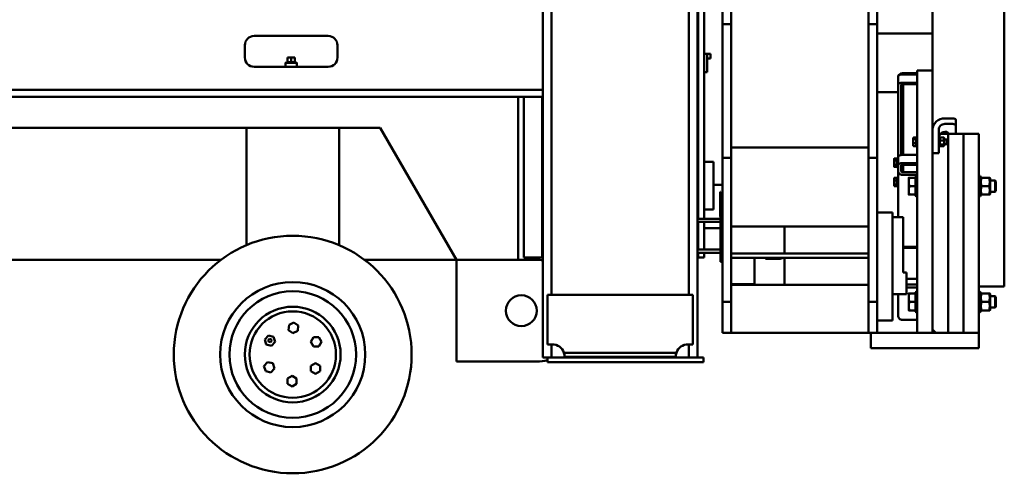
# Model space of a CAD drawing. Header units: millimetres. Extents: x -428974 to 63075, y -12164 to 49045.
# Tile 19 of 131: x 7159 to 10346, y 12904 to 14374. Entities that reach past the tile are written whole.
import ezdxf

# ---------------------------------------------------------------- set-up
doc = ezdxf.new("R2010")
doc.units = ezdxf.units.MM
doc.header["$LTSCALE"] = 75
doc.layers.add('Visible (ISO)', color=7, linetype='Continuous', lineweight=50)

msp = doc.modelspace()

# ---------------------------------------------------------------- linework, layer by layer
at = {"layer": 'Visible (ISO)'}
for p, q in [((10345.9462, 20008.7082), (10345.9462, 13508.7082)), ((9905.9462, 14359.253), (9905.9462, 19859.253)), ((9933.9462, 14359.253), (9933.9462, 19859.253)), ((10113.9462, 19748.1689), (10113.9462, 14209.253)), ((9433.9462, 14359.253), (9433.9462, 18068.5791)), ((9461.9462, 14359.253), (9461.9462, 18033.5791)), ((8852.4304, 17178.5791), (8852.4304, 13278.5791)), ((8880.4304, 17178.5791), (8880.4304, 13481.5791)), ((9324.4304, 17178.5791), (9324.4304, 13481.5791)), ((9352.4304, 17178.5791), (9352.4304, 13278.5791)), ((9354.4304, 14523.5791), (9354.4304, 13728.5791)), ((9374.4304, 14523.5791), (9374.4304, 13728.5791)), ((9433.9462, 13926.2403), (9433.9462, 14359.253)), ((9433.9462, 14359.253), (9461.9462, 14359.253)), ((9461.9462, 14359.253), (9461.9462, 13926.2403)), ((9905.9462, 14359.253), (9933.9462, 14359.253)), ((9905.9462, 13926.2403), (9905.9462, 14359.253)), ((9933.9462, 14359.253), (9933.9462, 13926.2403)), ((8157.4304, 14321.0791), (7917.4304, 14321.0791)), ((10113.9462, 14329.253), (9933.9462, 14329.253)), ((7887.4304, 14291.0791), (7887.4304, 14251.0791)), ((8187.4304, 14251.0791), (8187.4304, 14291.0791)), ((8025.4304, 14251.0791), (8025.4304, 14236.0791)), ((8025.4304, 14251.0791), (8037.4304, 14251.0791)), ((8037.4304, 14251.0791), (8037.4304, 14236.0791)), ((8037.4304, 14251.0791), (8049.4304, 14251.0791)), ((8049.4304, 14251.0791), (8049.4304, 14236.0791)), ((9352.4304, 14263.5791), (9354.4304, 14263.5791)), ((9352.4304, 14248.5791), (9354.4304, 14248.5791)), ((9384.4304, 14263.5791), (9374.4304, 14263.5791)), ((9384.4304, 14253.5791), (9384.4304, 14263.5791)), ((9384.4304, 14263.5791), (9392.4304, 14263.5791)), ((9384.4304, 14253.5791), (9384.4304, 14213.5791)), ((9384.4304, 14248.5791), (9392.4304, 14248.5791)), ((9394.4304, 14263.5791), (9392.4304, 14263.5791)), ((9394.4304, 14248.5791), (9392.4304, 14248.5791)), ((9394.4304, 14263.5791), (9394.4304, 14248.5791)), ((7917.4304, 14221.0791), (8157.4304, 14221.0791)), ((8021.9304, 14236.0791), (8019.4304, 14233.5791)), ((8055.4304, 14233.5791), (8019.4304, 14233.5791)), ((8019.4304, 14221.0791), (8019.4304, 14233.5791)), ((8052.9304, 14236.0791), (8021.9304, 14236.0791)), ((8052.9304, 14236.0791), (8055.4304, 14233.5791)), ((8055.4304, 14221.0791), (8055.4304, 14233.5791)), ((9384.4304, 14203.5791), (9374.4304, 14203.5791)), ((9384.4304, 14203.5791), (9384.4304, 14213.5791)), ((10001.9462, 14189.4922), (10001.9462, 14162.6454)), ((10015.9462, 14200.2768), (10063.9462, 14200.2768)), ((10015.9462, 14196.4922), (10063.9462, 14196.4922)), ((10063.9462, 14189.253), (10063.9462, 14209.253)), ((10113.9462, 14209.253), (10063.9462, 14209.253)), ((10063.9462, 14189.253), (10063.9462, 13359.253)), ((10113.9462, 14209.253), (10113.9462, 14189.253)), ((10113.9462, 14189.253), (10113.9462, 13359.253)), ((10001.9462, 14162.6454), (10001.9462, 13928.8186)), ((10011.9462, 13935.5268), (10011.9462, 14162.6454)), ((10063.9462, 14169.6454), (10015.9462, 14169.6454)), ((10063.9462, 14164.6454), (10015.9462, 14164.6454)), ((10018.9462, 14160.7342), (10018.9462, 14164.3945)), ((10018.9462, 13935.8186), (10018.9462, 14160.7342)), ((2802.4304, 14123.5791), (8772.4304, 14123.5791)), ((6362.4304, 14146.0791), (8852.4304, 14146.0791)), ((8772.4304, 14123.5791), (8772.4304, 13595.5791)), ((8772.4304, 14123.5791), (8852.4304, 14123.5791)), ((8790.4304, 14123.5791), (8790.4304, 13603.5791)), ((8850.4276, 14123.5791), (8850.4276, 13603.5791)), ((8852.4304, 14146.0791), (8852.4304, 14123.5791)), ((10001.9462, 14139.253), (9933.9462, 14139.253)), ((10153.9462, 14054.0188), (10178.9462, 14054.0188)), ((10178.9462, 14035.8927), (10153.9462, 14035.8927)), ((10188.9462, 14031.6665), (10188.9462, 14049.7926)), ((10188.9462, 14031.6665), (10188.9462, 14003.5385)), ((8325.3245, 14023.5791), (3249.5363, 14023.5791)), ((7892.4304, 13643.5791), (7892.4304, 14023.5791)), ((8192.4304, 13643.5791), (8192.4304, 14023.5791)), ((8572.4304, 13595.5791), (8325.3245, 14023.5791)), ((10060.9462, 13992.1487), (10061.6962, 13992.8987)), ((10061.6962, 13992.8987), (10061.6962, 13962.8987)), ((10061.6962, 13992.8987), (10063.9462, 13992.8987)), ((10133.9462, 13972.4511), (10133.9462, 14017.7665)), ((10136.1962, 13992.8987), (10133.9462, 13992.8987)), ((10136.1962, 13962.8987), (10136.1962, 13992.8987)), ((10136.9462, 13992.1487), (10136.1962, 13992.8987)), ((10138.1597, 14003.5385), (10163.9462, 14003.5385)), ((10163.9462, 14003.5385), (10163.9462, 13988.5385)), ((10163.9462, 13988.5385), (10163.9462, 14003.5385)), ((10163.9462, 14003.5385), (10213.9462, 14003.5385)), ((10213.9462, 14003.5385), (10213.9462, 13988.5385)), ((10213.9462, 13988.5385), (10213.9462, 14003.5385)), ((10213.9462, 14003.5385), (10263.9462, 14003.5385)), ((10263.9462, 14003.5385), (10263.9462, 13988.5385)), ((10050.9461, 13989.8987), (10051.3955, 13990.6771)), ((10050.9461, 13989.8987), (10050.9461, 13989.1677)), ((10050.9461, 13989.1677), (10050.9461, 13979.9616)), ((10050.9461, 13979.9616), (10050.9461, 13968.6925)), ((10050.9461, 13968.6925), (10050.9461, 13965.8987)), ((10050.9461, 13965.8987), (10051.3955, 13965.1203)), ((10060.1461, 13991.5489), (10052.0179, 13991.5489)), ((10060.1461, 13986.7866), (10052.0179, 13986.7866)), ((10060.1461, 13973.1365), (10052.0179, 13973.1365)), ((10060.1461, 13964.2486), (10052.0179, 13964.2486)), ((10060.1461, 13991.5489), (10060.1461, 13986.7866)), ((10060.1461, 13989.1437), (10060.9462, 13989.1437)), ((10060.1461, 13986.7866), (10060.1461, 13973.1365)), ((10060.1461, 13973.1365), (10060.1461, 13964.2486)), ((10060.1461, 13966.6537), (10060.9462, 13966.6537)), ((10060.9462, 13963.6487), (10060.9462, 13992.1487)), ((10060.9462, 13963.6487), (10061.6962, 13962.8987)), ((10061.6962, 13962.8987), (10063.9462, 13962.8987)), ((10133.9462, 13972.4511), (10133.9462, 13959.1619)), ((10136.1962, 13962.8987), (10133.9462, 13962.8987)), ((10136.9462, 13963.6487), (10136.1962, 13962.8987)), ((10136.9462, 13992.1487), (10136.9462, 13963.6487)), ((10136.9462, 13989.1487), (10137.8235, 13990.6683)), ((10136.9462, 13966.6487), (10137.8235, 13965.1292)), ((10138.451, 13991.5443), (10150.2414, 13991.5443)), ((10138.451, 13982.6363), (10150.2414, 13982.6363)), ((10138.451, 13968.9907), (10150.2414, 13968.9907)), ((10138.451, 13964.2531), (10150.2414, 13964.2531)), ((10151.7462, 13989.1487), (10150.8689, 13990.6683)), ((10151.7462, 13966.6487), (10150.8689, 13965.1292)), ((10151.7462, 13966.6487), (10151.7462, 13989.1487)), ((10151.7462, 13985.8987), (10159.7192, 13985.8987)), ((10151.7462, 13969.8987), (10159.7192, 13969.8987)), ((10159.7192, 13969.8987), (10159.7192, 13985.8987)), ((10160.9462, 13984.6718), (10159.7192, 13985.8987)), ((10160.9462, 13971.1256), (10159.7192, 13969.8987)), ((10160.9462, 13984.6718), (10160.9462, 13971.1256)), ((10163.9462, 13988.5385), (10163.9462, 13359.253)), ((10163.9462, 13359.253), (10163.9462, 13988.5385)), ((10213.9462, 13988.5385), (10213.9462, 13359.253)), ((10213.9462, 13359.253), (10213.9462, 13988.5385)), ((10263.9462, 13988.5385), (10263.9462, 13359.253)), ((9905.9462, 13959.253), (9461.9462, 13959.253)), ((10001.9462, 13928.8186), (10001.9462, 13901.9718)), ((10015.9462, 13958.1166), (10018.9462, 13958.1166)), ((10015.9462, 13935.8186), (10063.9462, 13935.8186)), ((10133.9462, 13941.3202), (10113.9462, 13941.3202)), ((10133.9462, 13959.1619), (10133.9462, 13942.2571)), ((10133.9462, 13942.2571), (10133.9462, 13941.3202)), ((9404.4304, 13913.5791), (9374.4304, 13913.5791)), ((9404.4304, 13903.5791), (9404.4304, 13913.5791)), ((9404.4304, 13903.5791), (9404.4304, 13768.5791)), ((9433.9462, 13459.253), (9433.9462, 13926.2403)), ((9461.9462, 13926.2403), (9433.9462, 13926.2403)), ((9461.9462, 13459.253), (9461.9462, 13926.2403)), ((9933.9462, 13926.2403), (9905.9462, 13926.2403)), ((9905.9462, 13459.253), (9905.9462, 13926.2403)), ((9933.9462, 13459.253), (9933.9462, 13926.2403)), ((9988.9461, 13922.3188), (9989.9509, 13924.0593)), ((9988.9461, 13922.3188), (9988.9461, 13920.6211)), ((9988.9461, 13920.6211), (9988.9461, 13910.1411)), ((9988.9461, 13910.1411), (9988.9461, 13899.8388)), ((9988.9461, 13899.8388), (9988.9461, 13898.3188)), ((9988.9461, 13898.3188), (9989.9509, 13896.5784)), ((9998.1461, 13924.1737), (9990.0179, 13924.1737)), ((9998.1461, 13917.0686), (9990.0179, 13917.0686)), ((9998.1461, 13903.2137), (9990.0179, 13903.2137)), ((9998.1461, 13924.1737), (9998.1461, 13917.0686)), ((9998.1461, 13921.5638), (9998.9462, 13921.5638)), ((9998.1461, 13917.0686), (9998.1461, 13903.2137)), ((9998.1461, 13903.2137), (9998.1461, 13896.4639)), ((9998.1461, 13899.0738), (9998.9462, 13899.0738)), ((9998.9462, 13924.5688), (9999.6962, 13925.3188)), ((9998.9462, 13896.0688), (9998.9462, 13924.5688)), ((9999.6962, 13925.3188), (9999.6962, 13895.3188)), ((9999.6962, 13925.3188), (10001.9462, 13925.3188)), ((10001.9462, 13894.4718), (10001.9462, 13901.9718)), ((10011.9462, 13901.9718), (10011.9462, 13894.4718)), ((10014.1962, 13895.3188), (10014.1962, 13903.7702)), ((10014.9462, 13903.9083), (10014.9462, 13896.0688)), ((10014.9462, 13902.3188), (10018.9462, 13902.3188)), ((10063.9462, 13908.9718), (10015.9462, 13908.9718)), ((10063.9462, 13903.9718), (10015.9462, 13903.9718)), ((10018.9462, 13879.8474), (10018.9462, 13903.9718)), ((9998.1461, 13896.4639), (9990.0179, 13896.4639)), ((9998.9462, 13896.0688), (9999.6962, 13895.3188)), ((9999.6962, 13895.3188), (10001.9462, 13895.3188)), ((10001.9462, 13894.4718), (10001.9462, 13887.6416)), ((10001.9462, 13883.3115), (10001.9462, 13887.6416)), ((10001.9462, 13734.253), (10001.9462, 13883.3115)), ((10014.1962, 13895.3188), (10011.9462, 13895.3188)), ((10011.9462, 13887.6416), (10011.9462, 13894.4718)), ((10011.9462, 13887.6416), (10011.9462, 13883.3115)), ((10014.9462, 13896.0688), (10014.1962, 13895.3188)), ((10015.9462, 13879.8474), (10063.9462, 13879.8474)), ((10063.9462, 13871.1872), (10015.9462, 13871.1872)), ((10058.9462, 13866.003), (10060.1962, 13867.253)), ((10058.9462, 13802.503), (10058.9462, 13866.003)), ((10060.1962, 13867.253), (10060.1962, 13801.253)), ((10060.1962, 13867.253), (10063.9462, 13867.253)), ((10267.6962, 13867.253), (10263.9462, 13867.253)), ((10267.6962, 13801.253), (10267.6962, 13867.253)), ((10268.9462, 13866.003), (10267.6962, 13867.253)), ((10268.9462, 13866.003), (10268.9462, 13802.503)), ((9352.4304, 13838.5791), (9354.4304, 13838.5791)), ((9404.4304, 13838.5791), (9433.9462, 13838.5791)), ((9988.9461, 13859.8676), (9989.5169, 13860.8562)), ((9988.9461, 13859.8676), (9988.9461, 13857.3878)), ((9988.9461, 13857.3878), (9988.9461, 13846.3012)), ((9988.9461, 13846.3012), (9988.9461, 13836.781)), ((9988.9461, 13836.781), (9988.9461, 13835.8676)), ((9988.9461, 13835.8676), (9989.5169, 13834.8789)), ((9998.1461, 13861.6054), (9990.0179, 13861.6054)), ((9998.1461, 13853.1701), (9990.0179, 13853.1701)), ((9998.1461, 13839.4323), (9990.0179, 13839.4323)), ((9998.1461, 13834.1297), (9990.0179, 13834.1297)), ((9998.1461, 13861.6054), (9998.1461, 13853.1701)), ((9998.1461, 13859.1126), (9998.9462, 13859.1126)), ((9998.1461, 13853.1701), (9998.1461, 13839.4323)), ((9998.1461, 13839.4323), (9998.1461, 13834.1297)), ((9998.1461, 13836.6226), (9998.9462, 13836.6226)), ((9998.9462, 13862.1176), (9999.6962, 13862.8676)), ((9998.9462, 13833.6176), (9998.9462, 13862.1176)), ((9998.9462, 13833.6176), (9999.6962, 13832.8676)), ((9999.6962, 13862.8676), (9999.6962, 13832.8676)), ((9999.6962, 13862.8676), (10001.9462, 13862.8676)), ((10036.4461, 13861.753), (10036.4461, 13848.003)), ((10036.4461, 13848.003), (10036.4461, 13820.503)), ((10058.1461, 13861.753), (10038.9023, 13861.753)), ((10058.1461, 13834.253), (10038.9023, 13834.253)), ((10058.1461, 13861.753), (10058.1461, 13834.253)), ((10058.1461, 13859.808), (10058.9462, 13859.808)), ((10058.1461, 13834.253), (10058.1461, 13806.753)), ((10268.9462, 13859.803), (10270.072, 13861.753)), ((10272.5282, 13861.753), (10296.3641, 13861.753)), ((10272.5282, 13834.253), (10296.3641, 13834.253)), ((10299.9462, 13859.803), (10298.8203, 13861.753)), ((10299.9462, 13808.703), (10299.9462, 13859.803)), ((10299.9462, 13852.253), (10316.4923, 13852.253)), ((10316.4923, 13816.253), (10316.4923, 13852.253)), ((10318.9462, 13849.7992), (10316.4923, 13852.253)), ((10318.9462, 13849.7992), (10318.9462, 13818.7068)), ((9426.4304, 13815.5791), (9426.4304, 13812.5791)), ((9426.4304, 13815.5791), (9427.4304, 13815.5791)), ((9426.4304, 13738.5791), (9426.4304, 13812.5791)), ((9427.4304, 13815.5791), (9427.4304, 13812.5791)), ((9427.4304, 13738.5791), (9427.4304, 13812.5791)), ((9999.6962, 13832.8676), (10001.9462, 13832.8676)), ((10036.4461, 13820.503), (10036.4461, 13806.753)), ((10058.1461, 13806.753), (10038.9023, 13806.753)), ((10058.1461, 13808.698), (10058.9462, 13808.698)), ((10058.9462, 13802.503), (10060.1962, 13801.253)), ((10060.1962, 13801.253), (10063.9462, 13801.253)), ((10267.6962, 13801.253), (10263.9462, 13801.253)), ((10268.9462, 13802.503), (10267.6962, 13801.253)), ((10268.9462, 13808.703), (10270.072, 13806.753)), ((10272.5282, 13806.753), (10296.3641, 13806.753)), ((10299.9462, 13808.703), (10298.8203, 13806.753)), ((10299.9462, 13816.253), (10316.4923, 13816.253)), ((10318.9462, 13818.7068), (10316.4923, 13816.253)), ((9404.4304, 13758.5791), (9374.4304, 13758.5791)), ((9404.4304, 13758.5791), (9404.4304, 13768.5791)), ((9426.4304, 13738.5791), (9426.4304, 13735.5791)), ((9433.9462, 13758.5791), (9427.4304, 13758.5791)), ((9427.4304, 13738.5791), (9427.4304, 13735.5791)), ((9983.9462, 13749.253), (9933.9462, 13749.253)), ((9983.9462, 13472.8364), (9983.9462, 13749.253)), ((9352.4304, 13728.5791), (9427.4304, 13728.5791)), ((9352.4304, 13718.5791), (9427.4304, 13718.5791)), ((9354.4304, 13718.5791), (9354.4304, 13628.5791)), ((9374.4304, 13718.5791), (9374.4304, 13628.5791)), ((9426.4304, 13735.5791), (9427.4304, 13735.5791)), ((9427.4304, 13735.5791), (9427.4304, 13593.5791)), ((9427.4304, 13728.5791), (9427.4304, 13718.5791)), ((10018.9462, 13734.253), (9983.9462, 13734.253)), ((10018.9462, 13734.253), (10018.9462, 13554.253)), ((9354.4304, 13698.5791), (9352.4304, 13698.5791)), ((9427.4304, 13698.5791), (9374.4304, 13698.5791)), ((9461.9462, 13703.976), (9905.9462, 13703.976)), ((9633.9462, 13616.503), (9633.9462, 13703.976)), ((7893.4337, 13643.5791), (7892.4304, 13643.5791)), ((8192.4304, 13643.5791), (8191.427, 13643.5791)), ((9352.4304, 13628.5791), (9427.4304, 13628.5791)), ((9352.4304, 13618.5791), (9427.4304, 13618.5791)), ((9354.4304, 13618.5791), (9354.4304, 13603.5791)), ((9374.4304, 13618.5791), (9374.4304, 13603.5791)), ((9427.4304, 13628.5791), (9427.4304, 13618.5791)), ((9461.9462, 13616.503), (9905.9462, 13616.503)), ((9461.9462, 13616.503), (9461.9462, 13602.003)), ((9905.9462, 13616.503), (9905.9462, 13602.003)), ((10018.9462, 13637.6872), (10063.9462, 13637.6872)), ((10018.9462, 13635.7364), (10019.3436, 13634.253)), ((10063.9462, 13634.253), (10019.3436, 13634.253)), ((6774.7577, 13595.5791), (7810.103, 13595.5791)), ((8274.7577, 13595.5791), (8572.4304, 13595.5791)), ((8572.4304, 13595.5791), (8772.4304, 13595.5791)), ((8572.4304, 13595.5791), (8572.4304, 13265.5791)), ((8772.4304, 13595.5791), (8832.4304, 13595.5791)), ((8790.4304, 13603.5791), (8850.4276, 13603.5791)), ((8850.4276, 13603.5791), (8852.4304, 13603.5791)), ((9374.4304, 13603.5791), (9354.4304, 13603.5791)), ((9427.4304, 13588.5791), (9427.4304, 13593.5791)), ((9433.9462, 13588.5791), (9427.4304, 13588.5791)), ((9905.9462, 13602.003), (9461.9462, 13602.003)), ((9536.9462, 13602.003), (9536.9462, 13516.503)), ((9572.4304, 13598.5791), (9572.4304, 13602.003)), ((9616.3749, 13598.5791), (9572.4304, 13598.5791)), ((9633.9462, 13514.5301), (9633.9462, 13602.003)), ((10028.9462, 13554.253), (10018.9462, 13554.253)), ((10028.9462, 13484.253), (10028.9462, 13554.253)), ((9461.9462, 13516.503), (9536.9462, 13516.503)), ((9905.9462, 13514.5301), (9461.9462, 13514.5301)), ((10063.9462, 13534.253), (10028.9462, 13534.253)), ((10028.9462, 13515.8279), (10063.9462, 13515.8279)), ((10028.9462, 13484.253), (9983.9462, 13484.253)), ((10001.9462, 13414.6733), (10001.9462, 13484.253)), ((10063.9462, 13506.0842), (10028.9462, 13506.0842)), ((10036.4461, 13486.753), (10036.4461, 13473.003)), ((10058.1461, 13486.753), (10038.9023, 13486.753)), ((10058.1461, 13486.753), (10058.1461, 13459.253)), ((10058.1461, 13484.808), (10058.9462, 13484.808)), ((10058.9462, 13491.003), (10060.1962, 13492.253)), ((10058.9462, 13427.503), (10058.9462, 13491.003)), ((10060.1962, 13492.253), (10060.1962, 13426.253)), ((10060.1962, 13492.253), (10063.9462, 13492.253)), ((10345.9462, 13508.7082), (10263.9462, 13508.7082)), ((10267.6962, 13492.253), (10263.9462, 13492.253)), ((10267.6962, 13426.253), (10267.6962, 13492.253)), ((10268.9462, 13491.003), (10267.6962, 13492.253)), ((10268.9462, 13491.003), (10268.9462, 13427.503)), ((10268.9462, 13484.803), (10270.072, 13486.753)), ((10272.5282, 13486.753), (10296.3641, 13486.753)), ((10299.9462, 13484.803), (10298.8203, 13486.753)), ((10299.9462, 13433.703), (10299.9462, 13484.803)), ((9337.4304, 13481.5791), (8867.4304, 13481.5791)), ((8867.4304, 13321.5791), (8867.4304, 13481.5791)), ((9337.4304, 13481.5791), (9337.4304, 13321.5791)), ((9433.9462, 13459.253), (9433.9462, 13359.253)), ((9461.9462, 13459.253), (9433.9462, 13459.253)), ((9461.9462, 13359.253), (9461.9462, 13459.253)), ((9933.9462, 13459.253), (9905.9462, 13459.253)), ((9905.9462, 13459.253), (9905.9462, 13359.253)), ((9933.9462, 13359.253), (9933.9462, 13459.253)), ((9983.9462, 13472.8364), (9983.9462, 13402.0685)), ((10036.4461, 13473.003), (10036.4461, 13445.503)), ((10058.1461, 13459.253), (10038.9023, 13459.253)), ((10058.1461, 13459.253), (10058.1461, 13431.753)), ((10272.5282, 13459.253), (10296.3641, 13459.253)), ((10299.9462, 13477.253), (10316.4923, 13477.253)), ((10316.4923, 13441.253), (10316.4923, 13477.253)), ((10318.9462, 13474.7992), (10316.4923, 13477.253)), ((10318.9462, 13474.7992), (10318.9462, 13443.7068)), ((10036.4461, 13445.503), (10036.4461, 13431.753)), ((10058.1461, 13431.753), (10038.9023, 13431.753)), ((10058.1461, 13433.698), (10058.9462, 13433.698)), ((10058.9462, 13427.503), (10060.1962, 13426.253)), ((10060.1962, 13426.253), (10063.9462, 13426.253)), ((10267.6962, 13426.253), (10263.9462, 13426.253)), ((10268.9462, 13427.503), (10267.6962, 13426.253)), ((10268.9462, 13433.703), (10270.072, 13431.753)), ((10272.5282, 13431.753), (10296.3641, 13431.753)), ((10299.9462, 13433.703), (10298.8203, 13431.753)), ((10299.9462, 13441.253), (10316.4923, 13441.253)), ((10318.9462, 13443.7068), (10316.4923, 13441.253)), ((8046.4748, 13392.378), (8030.6496, 13385.338)), ((8060.4843, 13382.193), (8046.4748, 13392.378)), ((9983.9462, 13399.253), (9933.9462, 13399.253)), ((9983.9462, 13399.253), (9983.9462, 13402.0685)), ((10015.9462, 13401.0321), (10063.9462, 13401.0321)), ((8030.6496, 13385.338), (8028.8338, 13368.1129)), ((8028.8338, 13368.1129), (8042.8433, 13357.9279)), ((8042.8433, 13357.9279), (8058.6685, 13364.9679)), ((8058.6685, 13364.9679), (8060.4843, 13382.193)), ((9433.9462, 13359.253), (9461.9462, 13359.253)), ((9461.9462, 13359.253), (9905.9462, 13359.253)), ((9905.9462, 13359.253), (9913.9462, 13359.253)), ((9913.9462, 13359.253), (9933.9462, 13359.253)), ((9913.9462, 13309.253), (9913.9462, 13359.253)), ((10243.9462, 13359.253), (9933.9462, 13359.253)), ((10113.9462, 13359.253), (10063.9462, 13359.253)), ((10123.9462, 13359.253), (10113.9462, 13369.253)), ((10243.9462, 13359.253), (10263.9462, 13359.253)), ((10263.9462, 13309.253), (10263.9462, 13359.253)), ((7963.6086, 13350.391), (7951.7175, 13337.7972)), ((7951.7175, 13337.7972), (7956.6785, 13321.2024)), ((7966.9159, 13339.3277), (7962.9522, 13335.1298)), ((7962.9522, 13335.1298), (7964.6059, 13329.5982)), ((7980.4607, 13346.3898), (7963.6086, 13350.391)), ((7964.6059, 13329.5982), (7970.2232, 13328.2645)), ((7972.5333, 13337.994), (7966.9159, 13339.3277)), ((7970.2232, 13328.2645), (7974.1869, 13332.4624)), ((7974.1869, 13332.4624), (7972.5333, 13337.994)), ((7973.5305, 13317.2013), (7985.4216, 13329.795)), ((7985.4216, 13329.795), (7980.4607, 13346.3898)), ((8109.8596, 13344.9359), (8101.1994, 13329.9359)), ((8101.1994, 13329.9359), (8109.8596, 13314.9359)), ((8127.1801, 13344.9359), (8109.8596, 13344.9359)), ((8135.8404, 13329.9359), (8127.1801, 13344.9359)), ((8127.1801, 13314.9359), (8135.8404, 13329.9359)), ((7956.6785, 13321.2024), (7973.5305, 13317.2013)), ((8109.8596, 13314.9359), (8127.1801, 13314.9359)), ((8867.4304, 13321.5791), (8882.4304, 13321.5791)), ((8880.4304, 13321.5791), (8880.4304, 13278.5791)), ((8920.2589, 13294.5791), (9284.6018, 13294.5791)), ((9322.4304, 13321.5791), (9337.4304, 13321.5791)), ((9324.4304, 13321.5791), (9324.4304, 13278.5791)), ((9913.9462, 13309.253), (9933.9462, 13309.253)), ((10243.9462, 13309.253), (9933.9462, 13309.253)), ((10243.9462, 13309.253), (10263.9462, 13309.253)), ((7960.7786, 13263.6253), (7949.3543, 13250.6067)), ((7977.7652, 13260.2409), (7960.7786, 13263.6253)), ((7983.3275, 13243.8378), (7977.7652, 13260.2409)), ((8116.0993, 13260.6815), (8101.1962, 13251.8556)), ((8131.1944, 13252.1879), (8116.0993, 13260.6815)), ((8572.4304, 13265.5791), (8832.4304, 13265.5791)), ((8852.4304, 13278.5791), (8867.4304, 13278.5791)), ((8867.4304, 13278.5791), (8867.4304, 13263.5791)), ((9372.4304, 13278.5791), (8867.4304, 13278.5791)), ((9372.4304, 13263.5791), (8867.4304, 13263.5791)), ((9282.4304, 13281.5791), (8922.4304, 13281.5791)), ((9372.4304, 13278.5791), (9372.4304, 13263.5791)), ((7949.3543, 13250.6067), (7954.9165, 13234.2036)), ((7954.9165, 13234.2036), (7971.9031, 13230.8192)), ((7971.9031, 13230.8192), (7983.3275, 13243.8378)), ((8101.1962, 13251.8556), (8101.3881, 13234.5362)), ((8101.3881, 13234.5362), (8116.4831, 13226.0426)), ((8116.4831, 13226.0426), (8131.3862, 13234.8685)), ((8131.3862, 13234.8685), (8131.1944, 13252.1879)), ((8040.2017, 13219.3257), (8025.2017, 13210.6655)), ((8025.2017, 13210.6655), (8025.2017, 13193.345)), ((8055.2017, 13210.6655), (8040.2017, 13219.3257)), ((8055.2017, 13193.345), (8055.2017, 13210.6655)), ((8025.2017, 13193.345), (8040.2017, 13184.6847)), ((8040.2017, 13184.6847), (8055.2017, 13193.345))]:
    msp.add_line(p, q, dxfattribs=at)
for centre, radius in [((8042.4304, 13288.5791), 385), ((8042.4304, 13288.5791), 235), ((8042.4304, 13288.5791), 205), ((8782.4304, 13430.5791), 50), ((8042.4304, 13288.5791), 155), ((8042.4304, 13288.5791), 140)]:
    msp.add_circle(centre, radius, dxfattribs=at)
for centre, radius, start, end in [((7917.4304, 14291.0791), 30, 90, 180), ((8157.4304, 14291.0791), 30, 0, 90), ((7917.4304, 14251.0791), 30, 180, 270), ((8157.4304, 14251.0791), 30, 270, 0), ((8832.4304, 13455.5791), 140, 81.7867893, 90), ((9616.3749, 13628.5791), 30, 270, 297.6414901), ((8882.4304, 13281.5791), 40, 18.965575, 90), ((8882.4304, 13281.5791), 40, 0, 18.965575), ((9322.4304, 13281.5791), 40, 161.034425, 180), ((9322.4304, 13281.5791), 40, 90, 161.034425), ((8832.4304, 13405.5791), 140, 270, 284.4775122)]:
    msp.add_arc(centre, radius, start, end, dxfattribs=at)
for centre, major_axis, ratio, start_param, end_param in [((10015.9462, 14189.4922), (-14, 0), 0.5, 4.71238898, 6.283185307), ((10015.9462, 14188.1525), (-14, 0), 0.866025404, 4.71238898, 6.018664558), ((10015.9462, 14162.6454), (-14, 0), 0.5, 4.71238898, 6.283185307), ((10015.9462, 14162.6454), (-4, 0), 0.5, 4.71238898, 6.283185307), ((10013.9462, 14155.7342), (9.6593, 9.6593), 0.267949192, 0.73279442, 0.785398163), ((10068.9462, 14155.7342), (-9.6593, 9.6593), 0.267949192, 5.497787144, 5.550390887), ((10153.9462, 14017.7665), (-40, 0), 0.906307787, 4.71238898, 6.283185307), ((10153.9462, 14017.7665), (-20, 0), 0.906307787, 4.71238898, 6.283185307), ((10178.9462, 14049.7926), (10, 0), 0.422618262, 0, 1.570796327), ((10178.9462, 14031.6665), (10, 0), 0.422618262, 0, 1.570796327), ((10153.9462, 13992.4094), (-20, 0), 0.906307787, 4.71238898, 6.256187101), ((10153.9462, 14006.3094), (10, 0), 0.422618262, 5.568143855, 7.853981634), ((10015.9462, 13928.8186), (-14, 0), 0.5, 4.71238898, 6.283185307), ((10015.9462, 13954.6525), (-4, 0), 0.866025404, 4.71238898, 6.283185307), ((10015.9462, 13901.9718), (-14, 0), 0.5, 4.71238898, 6.283185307), ((10015.9462, 13901.9718), (-4, 0), 0.5, 4.71238898, 6.283185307), ((10015.9462, 13883.3115), (-14, 0), 0.866025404, 0, 1.570796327), ((10015.9462, 13883.3115), (-4, 0), 0.866025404, 0, 1.570796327), ((10015.9462, 13414.6733), (-14, 0), 0.974370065, 0, 1.570796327)]:
    msp.add_ellipse(centre, major_axis=major_axis, ratio=ratio, start_param=start_param, end_param=end_param, dxfattribs=at)
for points, weights in [([(10052.0179, 13991.5489), (10050.9461, 13990.2728), (10050.9461, 13989.1677)], [1, 1.0379548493, 1]), ([(10050.9461, 13989.1677), (10050.9461, 13988.0627), (10052.0179, 13986.7866)], [1, 1.0379548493, 1]), ([(10052.0179, 13986.7866), (10050.9461, 13983.1291), (10050.9461, 13979.9616)], [1, 1.0379548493, 1]), ([(10050.9461, 13979.9616), (10050.9461, 13976.794), (10052.0179, 13973.1365)], [1, 1.0379548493, 1]), ([(10052.0179, 13973.1365), (10050.9461, 13970.755), (10050.9461, 13968.6925)], [1, 1.0379548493, 1]), ([(10050.9461, 13968.6925), (10050.9461, 13966.6301), (10052.0179, 13964.2486)], [1, 1.0379548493, 1]), ([(10052.0179, 13964.2486), (10051.6369, 13964.7021), (10051.3955, 13965.1203)], [1, 1.01316741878, 1.01719867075]), ([(10138.451, 13991.5443), (10136.451, 13987.0903), (10138.451, 13982.6363)], [1, 1.15470053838, 1]), ([(10138.451, 13982.6363), (10136.451, 13975.8135), (10138.451, 13968.9907)], [1, 1.15470053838, 1]), ([(10138.451, 13968.9907), (10136.451, 13966.6219), (10138.451, 13964.2531)], [1, 1.15470053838, 1]), ([(10137.8235, 13990.6683), (10138.066, 13991.0884), (10138.451, 13991.5443)], [1.04387878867, 1.02646777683, 1]), ([(10150.2414, 13982.6363), (10152.2414, 13987.0903), (10150.2414, 13991.5443)], [1, 1.15470053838, 1]), ([(10150.2414, 13991.5443), (10150.6263, 13991.0884), (10150.8689, 13990.6683)], [1, 1.02646777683, 1.04387878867]), ([(10150.2414, 13968.9907), (10152.2414, 13975.8135), (10150.2414, 13982.6363)], [1, 1.15470053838, 1]), ([(10150.2414, 13964.2531), (10152.2414, 13966.6219), (10150.2414, 13968.9907)], [1, 1.15470053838, 1]), ([(9990.0179, 13924.1737), (9988.9461, 13922.2699), (9988.9461, 13920.6211)], [1, 1.0379548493, 1]), ([(9988.9461, 13920.6211), (9988.9461, 13918.9724), (9990.0179, 13917.0686)], [1, 1.0379548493, 1]), ([(9990.0179, 13917.0686), (9988.9461, 13913.3562), (9988.9461, 13910.1411)], [1, 1.0379548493, 1]), ([(9988.9461, 13910.1411), (9988.9461, 13906.9261), (9990.0179, 13903.2137)], [1, 1.0379548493, 1]), ([(9990.0179, 13903.2137), (9988.9461, 13901.4051), (9988.9461, 13899.8388)], [1, 1.0379548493, 1]), ([(9988.9461, 13899.8388), (9988.9461, 13898.2725), (9990.0179, 13896.4639)], [1, 1.0379548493, 1]), ([(9989.9509, 13924.0593), (9989.9838, 13924.1162), (9990.0179, 13924.1737)], [1.00225477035, 1.00116302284, 1]), ([(9990.0179, 13861.6054), (9988.9461, 13859.3452), (9988.9461, 13857.3878)], [1, 1.0379548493, 1]), ([(9988.9461, 13857.3878), (9988.9461, 13855.4303), (9990.0179, 13853.1701)], [1, 1.0379548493, 1]), ([(9990.0179, 13853.1701), (9988.9461, 13849.4891), (9988.9461, 13846.3012)], [1, 1.0379548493, 1]), ([(9988.9461, 13846.3012), (9988.9461, 13843.1133), (9990.0179, 13839.4323)], [1, 1.0379548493, 1]), ([(9990.0179, 13839.4323), (9988.9461, 13838.0114), (9988.9461, 13836.781)], [1, 1.0379548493, 1]), ([(9988.9461, 13836.781), (9988.9461, 13835.5505), (9990.0179, 13834.1297)], [1, 1.0379548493, 1]), ([(9989.5169, 13860.8562), (9989.7262, 13861.2187), (9990.0179, 13861.6054)], [1.01477992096, 1.01005230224, 1]), ([(10036.4461, 13861.753), (10036.4461, 13861.753), (10038.9023, 13861.753)], [1, 1.0379548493, 1]), ([(10038.9023, 13861.753), (10036.4461, 13854.3844), (10036.4461, 13848.003)], [1, 1.0379548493, 1]), ([(10036.4461, 13848.003), (10036.4461, 13841.6217), (10038.9023, 13834.253)], [1, 1.0379548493, 1]), ([(10038.9023, 13834.253), (10036.4461, 13826.8844), (10036.4461, 13820.503)], [1, 1.0379548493, 1]), ([(10270.072, 13861.753), (10270.072, 13861.753), (10272.5282, 13861.753)], [1.07735026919, 1.07735026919, 1]), ([(10272.5282, 13861.753), (10267.9449, 13848.003), (10272.5282, 13834.253)], [1, 1.15470053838, 1]), ([(10272.5282, 13834.253), (10267.9449, 13820.503), (10272.5282, 13806.753)], [1, 1.15470053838, 1]), ([(10296.3641, 13834.253), (10300.9475, 13848.003), (10296.3641, 13861.753)], [1, 1.15470053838, 1]), ([(10296.3641, 13861.753), (10298.8203, 13861.753), (10298.8203, 13861.753)], [1, 1.07735026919, 1.07735026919]), ([(10296.3641, 13806.753), (10300.9475, 13820.503), (10296.3641, 13834.253)], [1, 1.15470053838, 1]), ([(10038.9023, 13806.753), (10036.4461, 13806.753), (10036.4461, 13806.753)], [1, 1.0379548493, 1]), ([(10036.4461, 13820.503), (10036.4461, 13814.1217), (10038.9023, 13806.753)], [1, 1.0379548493, 1]), ([(10272.5282, 13806.753), (10270.072, 13806.753), (10270.072, 13806.753)], [1, 1.07735026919, 1.07735026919]), ([(10298.8203, 13806.753), (10298.8203, 13806.753), (10296.3641, 13806.753)], [1.07735026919, 1.07735026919, 1]), ([(10036.4461, 13486.753), (10036.4461, 13486.753), (10038.9023, 13486.753)], [1, 1.0379548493, 1]), ([(10038.9023, 13486.753), (10036.4461, 13479.3844), (10036.4461, 13473.003)], [1, 1.0379548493, 1]), ([(10270.072, 13486.753), (10270.072, 13486.753), (10272.5282, 13486.753)], [1.07735026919, 1.07735026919, 1]), ([(10272.5282, 13486.753), (10267.9449, 13473.003), (10272.5282, 13459.253)], [1, 1.15470053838, 1]), ([(10296.3641, 13459.253), (10300.9475, 13473.003), (10296.3641, 13486.753)], [1, 1.15470053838, 1]), ([(10296.3641, 13486.753), (10298.8203, 13486.753), (10298.8203, 13486.753)], [1, 1.07735026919, 1.07735026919]), ([(10036.4461, 13473.003), (10036.4461, 13466.6217), (10038.9023, 13459.253)], [1, 1.0379548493, 1]), ([(10038.9023, 13459.253), (10036.4461, 13451.8844), (10036.4461, 13445.503)], [1, 1.0379548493, 1]), ([(10272.5282, 13459.253), (10267.9449, 13445.503), (10272.5282, 13431.753)], [1, 1.15470053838, 1]), ([(10296.3641, 13431.753), (10300.9475, 13445.503), (10296.3641, 13459.253)], [1, 1.15470053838, 1]), ([(10038.9023, 13431.753), (10036.4461, 13431.753), (10036.4461, 13431.753)], [1, 1.0379548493, 1]), ([(10036.4461, 13445.503), (10036.4461, 13439.1217), (10038.9023, 13431.753)], [1, 1.0379548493, 1]), ([(10272.5282, 13431.753), (10270.072, 13431.753), (10270.072, 13431.753)], [1, 1.07735026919, 1.07735026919]), ([(10298.8203, 13431.753), (10298.8203, 13431.753), (10296.3641, 13431.753)], [1.07735026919, 1.07735026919, 1])]:
    msp.add_rational_spline(points, weights, degree=2, dxfattribs=at)

doc.saveas('drawing.dxf')
